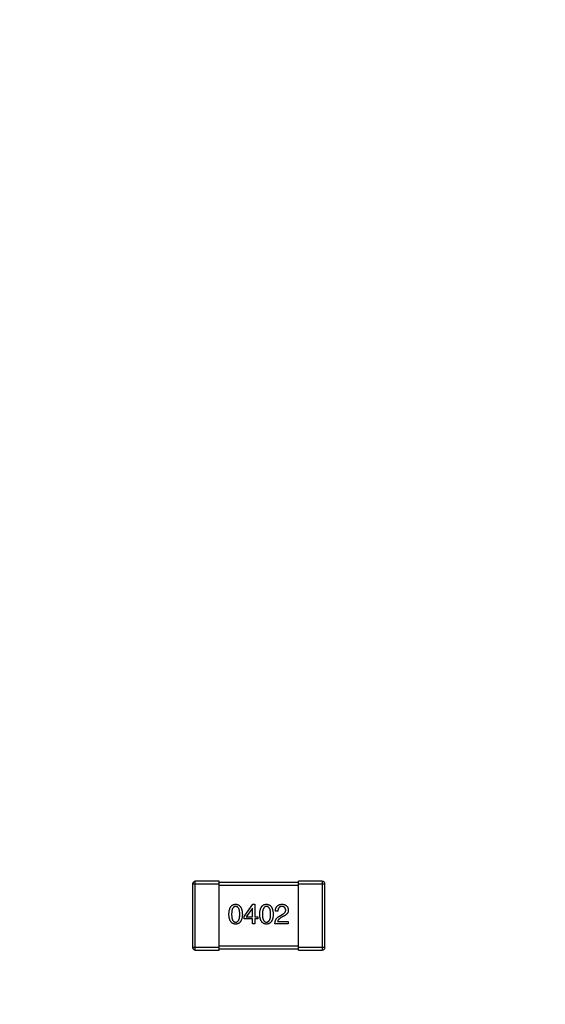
# Model space of a CAD drawing. Header units: inches. Extents: x -109 to 120, y -78 to 24.
# Tile 84 of 113: x 76.16 to 80.13, y -6.06 to 1.39. Entities that reach past the tile are written whole.
import ezdxf

# ---------------------------------------------------------------- set-up
doc = ezdxf.new("R2010")
doc.units = ezdxf.units.IN
doc.header["$LTSCALE"] = 1.21
doc.header["$MEASUREMENT"] = 0
doc.header["$PDMODE"] = 3
doc.header["$PDSIZE"] = 0.3125
doc.layers.get('0').update_dxf_attribs({"linetype": 'CONTINUOUS'})
doc.layers.get('Defpoints').update_dxf_attribs({"linetype": 'CONTINUOUS'})
doc.layers.add('DIM', color=3, linetype='CONTINUOUS')
doc.layers.add('X2_94A2_X0__-__X2_7F0E5149_X0_', color=7, linetype='CONTINUOUS')
doc.styles.get("Standard").update_dxf_attribs({"font": 'txt', "width": 0.8})
doc.dimstyles.get("Standard").update_dxf_attribs({"dimtxt": 0.15625, "dimasz": 0.1875, "dimexe": 0.125, "dimexo": 0.0625, "dimgap": 0.09, "dimtad": 0, "dimtih": 1, "dimtoh": 1, "dimzin": 4, "dimdsep": 46, "dimtxsty": 'Standard', "dimblk": '_FILLED', "dimblk1": '_FILLED', "dimblk2": '_FILLED', "dimcen": 0.09, "dimazin": 1, "dimtp": 0.01, "dimtm": 0.01, "dimtfac": 1, "dimtofl": 0, "dimtmove": 0, "dimatfit": 3, "dimldrblk": '_FILLED', "dimfxl": 1, "dimtolj": 1, "dimtzin": 4, "dimarcsym": 0})

# ---------------------------------------------------------------- blocks, each defined once
blk = doc.blocks.new('_FILLED')
at = {"color": 0, "linetype": 'ByBlock'}
blk.add_solid([(0, 0), (-1, 0.1667), (-1, -0.1667)], dxfattribs=at)
blk = doc.blocks.new('*D12')
at = {"layer": 'Defpoints', "color": 0}
for p in [(74.3032, 15.7535), (103.6932, 15.6285), (103.6932, -13.2489)]:
    blk.add_point(p, dxfattribs=at)
at = {"layer": 'DIM', "color": 0, "lineweight": -2}
for p, q in [((103.6932, -13.1864), (103.6932, 15.7535)), ((74.3032, 15.691), (74.3032, 15.5035)), ((75.8032, 15.6285), (86.5082, 15.6285)), ((102.1932, 15.6285), (91.4882, 15.6285))]:
    blk.add_line(p, q, dxfattribs=at)
at = {"layer": 'DIM', "color": 0, "lineweight": -2, "xscale": 1.5, "yscale": 1.5, "zscale": 1.5, "rotation": 180}
blk.add_blockref('_FILLED', (74.3032, 15.6285), dxfattribs=at)
at = {"layer": 'DIM', "color": 0, "lineweight": -2, "xscale": 1.5, "yscale": 1.5, "zscale": 1.5}
blk.add_blockref('_FILLED', (103.6932, 15.6285), dxfattribs=at)
at = {"layer": 'DIM', "color": 0, "insert": (88.9982, 15.6285), "char_height": 1.5, "attachment_point": 5}
blk.add_mtext('\\A1;29.39', dxfattribs=at)
blk = doc.blocks.new('*D54')
at = {"layer": 'Defpoints', "color": 0}
for p in [(107.1882, 21.91), (41.1902, -11.2843), (107.1882, -11.2878)]:
    blk.add_point(p, dxfattribs=at)
at = {"layer": 'DIM', "color": 0, "lineweight": -2}
for p, q in [((41.1902, -11.2218), (41.1902, 22.035)), ((107.1882, -11.2253), (107.1882, 22.035)), ((42.6902, 21.91), (71.8992, 21.91)), ((105.6882, 21.91), (76.4792, 21.91))]:
    blk.add_line(p, q, dxfattribs=at)
at = {"layer": 'DIM', "color": 0, "lineweight": -2, "xscale": 1.5, "yscale": 1.5, "zscale": 1.5, "rotation": 180}
blk.add_blockref('_FILLED', (41.1902, 21.91), dxfattribs=at)
at = {"layer": 'DIM', "color": 0, "lineweight": -2, "xscale": 1.5, "yscale": 1.5, "zscale": 1.5}
blk.add_blockref('_FILLED', (107.1882, 21.91), dxfattribs=at)
at = {"layer": 'DIM', "color": 0, "insert": (74.1892, 21.91), "char_height": 1.5, "attachment_point": 5}
blk.add_mtext('\\A1;66.00', dxfattribs=at)

msp = doc.modelspace()

# ---------------------------------------------------------------- linework, layer by layer
at = {"layer": 'X2_94A2_X0__-__X2_7F0E5149_X0_', "color": 6, "linetype": 'Continuous'}
for p, q in [((77.4873, -5.6501), (77.4873, -5.1301)), ((77.6673, -5.1301), (77.4873, -5.1301)), ((77.6673, -5.6501), (77.6673, -5.1301)), ((78.2673, -5.1401), (77.6673, -5.1401)), ((78.2673, -5.6501), (78.2673, -5.1301)), ((78.4473, -5.1301), (78.2673, -5.1301)), ((78.4473, -5.1301), (78.4473, -5.6501)), ((77.4673, -5.1501), (77.4673, -5.6301)), ((77.4673, -5.1501), (77.6673, -5.1501)), ((77.6673, -5.1601), (78.2673, -5.1601)), ((78.2673, -5.1501), (78.4673, -5.1501)), ((78.4673, -5.6301), (78.4673, -5.1501)), ((77.8557, -5.3973), (77.9229, -5.3038)), ((77.9196, -5.3325), (77.8729, -5.3997)), ((77.9204, -5.3325), (77.9196, -5.3325)), ((77.9204, -5.3997), (77.9204, -5.3325)), ((77.9229, -5.3038), (77.9385, -5.3038)), ((77.9385, -5.3038), (77.9384, -5.3997)), ((78.1118, -5.3571), (78.0929, -5.3571)), ((77.8557, -5.4153), (77.8557, -5.3973)), ((77.9204, -5.4153), (77.8557, -5.4153)), ((77.8729, -5.3997), (77.9204, -5.3997)), ((77.9204, -5.4514), (77.9204, -5.4153)), ((77.9384, -5.3997), (77.9606, -5.3997)), ((77.9384, -5.4153), (77.9384, -5.4514)), ((77.9606, -5.4153), (77.9384, -5.4153)), ((77.9606, -5.3997), (77.9606, -5.4153)), ((78.1101, -5.4342), (78.1904, -5.4342)), ((78.1241, -5.3932), (78.1437, -5.3817)), ((78.1503, -5.3973), (78.1347, -5.4063)), ((78.1904, -5.4342), (78.1904, -5.4514)), ((77.9384, -5.4514), (77.9204, -5.4514)), ((78.1904, -5.4514), (78.0896, -5.4514)), ((77.6673, -5.6301), (77.4673, -5.6301)), ((77.4873, -5.6501), (77.6673, -5.6501)), ((78.2673, -5.6201), (77.6673, -5.6201)), ((77.6673, -5.6401), (78.2673, -5.6401)), ((78.4673, -5.6301), (78.2673, -5.6301)), ((78.2673, -5.6501), (78.4473, -5.6501))]:
    msp.add_line(p, q, dxfattribs=at)
for centre, start, end in [((77.4873, -5.1501), 89.99637, 179.99637), ((78.4473, -5.1501), 359.99637, 89.99637), ((77.4873, -5.6301), 179.99637, 269.99637), ((78.4473, -5.6301), 269.99637, 359.99637)]:
    msp.add_arc(centre, 0.02, start, end, dxfattribs=at)
for points, knots in [([(77.7415, -5.38), (77.7416, -5.377), (77.7418, -5.3711), (77.7426, -5.3625), (77.7437, -5.3545), (77.7452, -5.3471), (77.7471, -5.3403), (77.7493, -5.3341), (77.7519, -5.3284), (77.7549, -5.3233), (77.7583, -5.3188), (77.7621, -5.3149), (77.7662, -5.3115), (77.7707, -5.3088), (77.7756, -5.3067), (77.7809, -5.305), (77.7865, -5.3041), (77.7904, -5.3039), (77.7924, -5.3038)], [0, 0, 0, 0, 0.088823, 0.172287, 0.250296, 0.323438, 0.392244, 0.456221, 0.516635, 0.573871, 0.628, 0.680335, 0.731489, 0.782557, 0.834044, 0.886738, 0.942089, 1, 1, 1, 1]), ([(77.7924, -5.321), (77.7911, -5.3211), (77.7887, -5.3212), (77.7853, -5.3218), (77.782, -5.323), (77.779, -5.3246), (77.7763, -5.3268), (77.7738, -5.3293), (77.7715, -5.3323), (77.7695, -5.3358), (77.7677, -5.3398), (77.7662, -5.3442), (77.765, -5.349), (77.7638, -5.3543), (77.763, -5.3601), (77.7625, -5.3664), (77.7621, -5.373), (77.7621, -5.3777), (77.762, -5.38)], [0, 0, 0, 0, 0.049764, 0.097007, 0.143217, 0.188577, 0.235116, 0.282997, 0.333719, 0.387776, 0.445989, 0.508679, 0.576563, 0.649481, 0.728235, 0.812722, 0.903548, 1, 1, 1, 1]), ([(77.7924, -5.3038), (77.7943, -5.3039), (77.7982, -5.3042), (77.8037, -5.3052), (77.8089, -5.3069), (77.8137, -5.3091), (77.8182, -5.3119), (77.8223, -5.3152), (77.826, -5.3192), (77.8294, -5.3237), (77.8324, -5.3288), (77.835, -5.3344), (77.8373, -5.3407), (77.8392, -5.3474), (77.8407, -5.3548), (77.8419, -5.3627), (77.8428, -5.3712), (77.843, -5.377), (77.8432, -5.38)], [0, 0, 0, 0, 0.057415, 0.112361, 0.16496, 0.216437, 0.267441, 0.318839, 0.371478, 0.426325, 0.483626, 0.544235, 0.608673, 0.677374, 0.750405, 0.828394, 0.911525, 1, 1, 1, 1]), ([(77.8235, -5.38), (77.8235, -5.3777), (77.8234, -5.373), (77.8231, -5.3664), (77.8225, -5.3601), (77.8216, -5.3543), (77.8206, -5.349), (77.8192, -5.3442), (77.8177, -5.3398), (77.8159, -5.3358), (77.8137, -5.3324), (77.8115, -5.3293), (77.8089, -5.3268), (77.8061, -5.3246), (77.803, -5.323), (77.7996, -5.3218), (77.7961, -5.3212), (77.7936, -5.3211), (77.7924, -5.321)], [0, 0, 0, 0, 0.095719, 0.185854, 0.269738, 0.347952, 0.420315, 0.487894, 0.550245, 0.608186, 0.662454, 0.713283, 0.761375, 0.808209, 0.854301, 0.901312, 0.949396, 1, 1, 1, 1]), ([(77.9747, -5.3801), (77.9748, -5.377), (77.975, -5.3711), (77.9758, -5.3625), (77.9769, -5.3546), (77.9784, -5.3472), (77.9802, -5.3403), (77.9825, -5.3341), (77.9851, -5.3284), (77.9881, -5.3233), (77.9914, -5.3188), (77.9952, -5.3149), (77.9993, -5.3115), (78.0039, -5.3088), (78.0088, -5.3067), (78.014, -5.3051), (78.0196, -5.3041), (78.0235, -5.3039), (78.0255, -5.3038)], [0, 0, 0, 0, 0.088823, 0.172287, 0.250296, 0.323438, 0.392244, 0.456221, 0.516635, 0.573871, 0.628, 0.680335, 0.731489, 0.782557, 0.834044, 0.886738, 0.942089, 1, 1, 1, 1]), ([(78.0255, -5.321), (78.0243, -5.3211), (78.0219, -5.3212), (78.0184, -5.3219), (78.0152, -5.323), (78.0122, -5.3247), (78.0094, -5.3268), (78.0069, -5.3293), (78.0047, -5.3324), (78.0027, -5.3359), (78.0009, -5.3398), (77.9993, -5.3442), (77.9981, -5.3491), (77.997, -5.3544), (77.9962, -5.3601), (77.9956, -5.3664), (77.9952, -5.3731), (77.9952, -5.3777), (77.9952, -5.3801)], [0, 0, 0, 0, 0.049764, 0.097007, 0.143217, 0.188577, 0.235116, 0.282997, 0.333719, 0.387776, 0.445989, 0.508679, 0.576563, 0.649481, 0.728235, 0.812722, 0.903548, 1, 1, 1, 1]), ([(78.0255, -5.3038), (78.0275, -5.3039), (78.0313, -5.3042), (78.0369, -5.3053), (78.042, -5.3069), (78.0469, -5.3091), (78.0513, -5.3119), (78.0554, -5.3153), (78.0592, -5.3192), (78.0625, -5.3237), (78.0655, -5.3288), (78.0682, -5.3345), (78.0705, -5.3407), (78.0724, -5.3475), (78.0739, -5.3548), (78.0751, -5.3627), (78.0759, -5.3712), (78.0762, -5.377), (78.0763, -5.3801)], [0, 0, 0, 0, 0.057415, 0.112361, 0.16496, 0.216437, 0.267441, 0.318839, 0.371478, 0.426325, 0.483626, 0.544235, 0.608673, 0.677374, 0.750405, 0.828394, 0.911525, 1, 1, 1, 1]), ([(78.0567, -5.3801), (78.0566, -5.3777), (78.0566, -5.3731), (78.0562, -5.3664), (78.0556, -5.3601), (78.0548, -5.3544), (78.0537, -5.349), (78.0524, -5.3442), (78.0508, -5.3398), (78.049, -5.3358), (78.0469, -5.3324), (78.0446, -5.3293), (78.042, -5.3268), (78.0392, -5.3246), (78.0361, -5.323), (78.0328, -5.3219), (78.0292, -5.3212), (78.0268, -5.3211), (78.0255, -5.321)], [0, 0, 0, 0, 0.095719, 0.185854, 0.269738, 0.347952, 0.420315, 0.487894, 0.550245, 0.608186, 0.662454, 0.713283, 0.761375, 0.808209, 0.854301, 0.901312, 0.949396, 1, 1, 1, 1]), ([(78.0929, -5.3571), (78.093, -5.355), (78.0931, -5.351), (78.0938, -5.3451), (78.0948, -5.3396), (78.0963, -5.3345), (78.0981, -5.3297), (78.1003, -5.3254), (78.103, -5.3215), (78.106, -5.3179), (78.1093, -5.3147), (78.1131, -5.312), (78.1173, -5.3097), (78.1218, -5.3077), (78.1268, -5.3061), (78.1321, -5.3049), (78.1378, -5.3041), (78.1417, -5.3039), (78.1437, -5.3038)], [0, 0, 0, 0, 0.074935, 0.145873, 0.212498, 0.27598, 0.33603, 0.394042, 0.450372, 0.505546, 0.560812, 0.616481, 0.673265, 0.732328, 0.7938, 0.858943, 0.92718, 1, 1, 1, 1]), ([(78.1413, -5.321), (78.1401, -5.3211), (78.1379, -5.3211), (78.1346, -5.3216), (78.1315, -5.3223), (78.1287, -5.3232), (78.1261, -5.3245), (78.1236, -5.3261), (78.1214, -5.3279), (78.1195, -5.3301), (78.1177, -5.3325), (78.1162, -5.3352), (78.115, -5.3381), (78.1138, -5.3414), (78.113, -5.3449), (78.1124, -5.3487), (78.1119, -5.3528), (78.1118, -5.3557), (78.1118, -5.3571)], [0, 0, 0, 0, 0.065945, 0.127767, 0.186553, 0.242898, 0.297728, 0.351599, 0.404854, 0.459191, 0.515338, 0.573322, 0.634405, 0.698538, 0.767039, 0.84022, 0.917406, 1, 1, 1, 1]), ([(78.1708, -5.3473), (78.1707, -5.3463), (78.1705, -5.3442), (78.17, -5.3414), (78.1693, -5.3386), (78.1684, -5.3361), (78.1672, -5.3338), (78.1659, -5.3317), (78.1643, -5.3297), (78.1626, -5.328), (78.1606, -5.3264), (78.1585, -5.3251), (78.1561, -5.3239), (78.1535, -5.3229), (78.1508, -5.3222), (78.1478, -5.3216), (78.1446, -5.3212), (78.1424, -5.3211), (78.1413, -5.321)], [0, 0, 0, 0, 0.069456, 0.136175, 0.198596, 0.258993, 0.316838, 0.37342, 0.428889, 0.48454, 0.540119, 0.597644, 0.65702, 0.718534, 0.783117, 0.851564, 0.923888, 1, 1, 1, 1]), ([(78.1437, -5.3038), (78.1455, -5.304), (78.149, -5.3042), (78.1541, -5.305), (78.1588, -5.3061), (78.1632, -5.3074), (78.1673, -5.3091), (78.1711, -5.3111), (78.1745, -5.3135), (78.1776, -5.3161), (78.1804, -5.319), (78.1828, -5.3222), (78.1849, -5.3258), (78.1867, -5.3297), (78.1881, -5.3338), (78.1893, -5.3383), (78.19, -5.3431), (78.1903, -5.3464), (78.1905, -5.3481)], [0, 0, 0, 0, 0.074847, 0.14558, 0.212628, 0.276599, 0.337792, 0.396608, 0.453638, 0.509854, 0.565589, 0.621545, 0.678777, 0.737222, 0.798388, 0.862259, 0.929312, 1, 1, 1, 1]), ([(78.1437, -5.3817), (78.1449, -5.3811), (78.1472, -5.3799), (78.1504, -5.378), (78.1534, -5.376), (78.1562, -5.3741), (78.1587, -5.372), (78.161, -5.37), (78.163, -5.3679), (78.1648, -5.3658), (78.1664, -5.3636), (78.1678, -5.3614), (78.1689, -5.3591), (78.1698, -5.3568), (78.1704, -5.3545), (78.1708, -5.3521), (78.1709, -5.3497), (78.1708, -5.3481), (78.1708, -5.3473)], [0, 0, 0, 0, 0.084365, 0.165386, 0.24176, 0.314729, 0.38433, 0.449952, 0.513164, 0.5734, 0.630824, 0.68644, 0.740136, 0.792605, 0.844515, 0.896112, 0.947763, 1, 1, 1, 1]), ([(78.1905, -5.3481), (78.1905, -5.3493), (78.1906, -5.3518), (78.1902, -5.3555), (78.1896, -5.3591), (78.1886, -5.3626), (78.1873, -5.366), (78.1856, -5.3693), (78.1836, -5.3725), (78.1812, -5.3756), (78.1785, -5.3787), (78.1755, -5.3816), (78.1721, -5.3845), (78.1684, -5.3872), (78.1644, -5.3899), (78.16, -5.3925), (78.1553, -5.395), (78.152, -5.3965), (78.1503, -5.3973)], [0, 0, 0, 0, 0.055083, 0.109453, 0.162685, 0.21614, 0.26961, 0.324284, 0.380202, 0.437433, 0.497084, 0.559152, 0.624288, 0.692446, 0.763862, 0.838743, 0.917269, 1, 1, 1, 1]), ([(77.7924, -5.4538), (77.7904, -5.4537), (77.7865, -5.4535), (77.7809, -5.4526), (77.7756, -5.4511), (77.7707, -5.449), (77.7662, -5.4463), (77.762, -5.4431), (77.7583, -5.4393), (77.755, -5.4349), (77.7519, -5.43), (77.7493, -5.4245), (77.7471, -5.4185), (77.7452, -5.4119), (77.7437, -5.4047), (77.7426, -5.397), (77.7418, -5.3887), (77.7416, -5.383), (77.7415, -5.38)], [0, 0, 0, 0, 0.059135, 0.115606, 0.169241, 0.221578, 0.273261, 0.324749, 0.377329, 0.431642, 0.488541, 0.548597, 0.612232, 0.680174, 0.752504, 0.829777, 0.912307, 1, 1, 1, 1]), ([(77.762, -5.38), (77.7621, -5.3824), (77.7621, -5.387), (77.7625, -5.3937), (77.763, -5.4), (77.7638, -5.4057), (77.7649, -5.411), (77.7662, -5.4159), (77.7677, -5.4203), (77.7695, -5.4242), (77.7715, -5.4277), (77.7738, -5.4308), (77.7763, -5.4333), (77.779, -5.4354), (77.782, -5.4371), (77.7853, -5.4382), (77.7887, -5.4389), (77.7911, -5.439), (77.7924, -5.4391)], [0, 0, 0, 0, 0.096457, 0.187288, 0.27178, 0.350132, 0.423455, 0.491343, 0.554037, 0.612253, 0.666313, 0.717038, 0.764921, 0.811214, 0.856775, 0.902988, 0.950234, 1, 1, 1, 1]), ([(77.7924, -5.4391), (77.7936, -5.439), (77.7961, -5.4388), (77.7996, -5.4381), (77.803, -5.4368), (77.806, -5.4351), (77.8089, -5.433), (77.8114, -5.4304), (77.8138, -5.4273), (77.8158, -5.4238), (77.8177, -5.4199), (77.8192, -5.4155), (77.8206, -5.4107), (77.8216, -5.4054), (77.8225, -5.3997), (77.8231, -5.3936), (77.8234, -5.387), (77.8235, -5.3824), (77.8235, -5.38)], [0, 0, 0, 0, 0.050879, 0.099377, 0.146973, 0.193618, 0.240619, 0.289461, 0.34047, 0.395283, 0.453059, 0.515633, 0.582666, 0.655287, 0.732971, 0.815933, 0.905166, 1, 1, 1, 1]), ([(77.8432, -5.38), (77.8431, -5.383), (77.8429, -5.3887), (77.8421, -5.397), (77.841, -5.4047), (77.8395, -5.4119), (77.8376, -5.4185), (77.8354, -5.4245), (77.8328, -5.43), (77.8298, -5.435), (77.8264, -5.4393), (77.8227, -5.4431), (77.8185, -5.4464), (77.814, -5.449), (77.8091, -5.4511), (77.8039, -5.4526), (77.7982, -5.4535), (77.7943, -5.4537), (77.7924, -5.4538)], [0, 0, 0, 0, 0.08769, 0.170218, 0.24749, 0.319818, 0.387758, 0.451391, 0.511445, 0.568185, 0.622681, 0.67526, 0.726746, 0.778428, 0.830764, 0.884397, 0.940866, 1, 1, 1, 1]), ([(78.0255, -5.4538), (78.0235, -5.4537), (78.0196, -5.4536), (78.014, -5.4526), (78.0088, -5.4511), (78.0039, -5.449), (77.9993, -5.4464), (77.9952, -5.4431), (77.9914, -5.4393), (77.9881, -5.435), (77.9851, -5.43), (77.9825, -5.4245), (77.9802, -5.4185), (77.9784, -5.4119), (77.9769, -5.4047), (77.9758, -5.397), (77.975, -5.3887), (77.9748, -5.383), (77.9747, -5.3801)], [0, 0, 0, 0, 0.059135, 0.115606, 0.169241, 0.221578, 0.273261, 0.324749, 0.377329, 0.431642, 0.488541, 0.548597, 0.612232, 0.680174, 0.752504, 0.829777, 0.912307, 1, 1, 1, 1]), ([(77.9952, -5.3801), (77.9952, -5.3824), (77.9952, -5.3871), (77.9956, -5.3937), (77.9962, -5.4), (77.997, -5.4057), (77.9981, -5.411), (77.9993, -5.4159), (78.0009, -5.4203), (78.0027, -5.4243), (78.0047, -5.4278), (78.0069, -5.4308), (78.0094, -5.4333), (78.0122, -5.4354), (78.0152, -5.4371), (78.0184, -5.4383), (78.0219, -5.4389), (78.0243, -5.439), (78.0255, -5.4391)], [0, 0, 0, 0, 0.096457, 0.187288, 0.27178, 0.350132, 0.423455, 0.491343, 0.554037, 0.612253, 0.666313, 0.717038, 0.764921, 0.811214, 0.856775, 0.902988, 0.950234, 1, 1, 1, 1]), ([(78.0255, -5.4391), (78.0268, -5.439), (78.0292, -5.4388), (78.0328, -5.4381), (78.0361, -5.4368), (78.0392, -5.4351), (78.042, -5.433), (78.0446, -5.4304), (78.0469, -5.4274), (78.049, -5.4239), (78.0508, -5.4199), (78.0524, -5.4156), (78.0537, -5.4107), (78.0548, -5.4054), (78.0556, -5.3997), (78.0562, -5.3936), (78.0566, -5.387), (78.0566, -5.3824), (78.0567, -5.3801)], [0, 0, 0, 0, 0.050879, 0.099377, 0.146973, 0.193618, 0.240619, 0.289461, 0.34047, 0.395283, 0.453059, 0.515633, 0.582666, 0.655287, 0.732971, 0.815933, 0.905166, 1, 1, 1, 1]), ([(78.0763, -5.3801), (78.0762, -5.383), (78.076, -5.3887), (78.0753, -5.397), (78.0742, -5.4047), (78.0726, -5.4119), (78.0708, -5.4185), (78.0685, -5.4245), (78.0659, -5.43), (78.063, -5.435), (78.0596, -5.4393), (78.0558, -5.4431), (78.0517, -5.4464), (78.0472, -5.449), (78.0423, -5.4511), (78.037, -5.4526), (78.0314, -5.4536), (78.0275, -5.4537), (78.0255, -5.4538)], [0, 0, 0, 0, 0.08769, 0.170218, 0.24749, 0.319818, 0.387758, 0.451391, 0.511445, 0.568185, 0.622681, 0.67526, 0.726746, 0.778428, 0.830764, 0.884397, 0.940866, 1, 1, 1, 1]), ([(78.0896, -5.4514), (78.0897, -5.4497), (78.0898, -5.4465), (78.0903, -5.4417), (78.091, -5.4371), (78.092, -5.4327), (78.0933, -5.4284), (78.0948, -5.4244), (78.0966, -5.4204), (78.0986, -5.4167), (78.1009, -5.4131), (78.1034, -5.4098), (78.1062, -5.4066), (78.1093, -5.4035), (78.1126, -5.4006), (78.1162, -5.398), (78.12, -5.3954), (78.1227, -5.3939), (78.1241, -5.3932)], [0, 0, 0, 0, 0.069512, 0.136307, 0.201431, 0.265186, 0.327322, 0.388242, 0.448098, 0.507757, 0.566952, 0.626243, 0.686026, 0.745963, 0.807549, 0.869906, 0.934172, 1, 1, 1, 1]), ([(78.1347, -5.4063), (78.133, -5.4073), (78.1296, -5.4093), (78.1249, -5.4125), (78.1209, -5.4158), (78.1175, -5.4193), (78.1147, -5.4228), (78.1125, -5.4265), (78.1109, -5.4302), (78.1104, -5.4329), (78.1101, -5.4342)], [0, 0, 0, 0, 0.158292, 0.304606, 0.440272, 0.565336, 0.681745, 0.791834, 0.896966, 1, 1, 1, 1])]:
    msp.add_open_spline(points, degree=3, knots=knots, dxfattribs=at)

# ---------------------------------------------------------------- dimensions: what is measured, and where the dimension line sits
at = {"layer": 'DIM'}
for base, p1, p2, picture, middle in [((107.1882, 21.91), (41.1902, -11.2843), (107.1882, -11.2878), '*D54', (74.1892, 21.91)), ((103.6932, 15.6285), (74.3032, 15.7535), (103.6932, -13.2489), '*D12', (88.9982, 15.6285))]:
    dim = msp.add_linear_dim(base=base, p1=p1, p2=p2, dimstyle='Standard', override={"dimtxt": 1.5, "dimasz": 1.5, "dimtih": 0, "dimtoh": 0, "dimzin": 0, "dimcen": 0.198, "dimadec": 0, "dimazin": 0, "dimtp": 0, "dimtm": 0, "dimtdec": 4, "dimtzin": 0}, dxfattribs=at)
    dim.commit()
    dim.dimension.update_dxf_attribs({"geometry": picture, "text_midpoint": middle})

doc.saveas('drawing.dxf')
